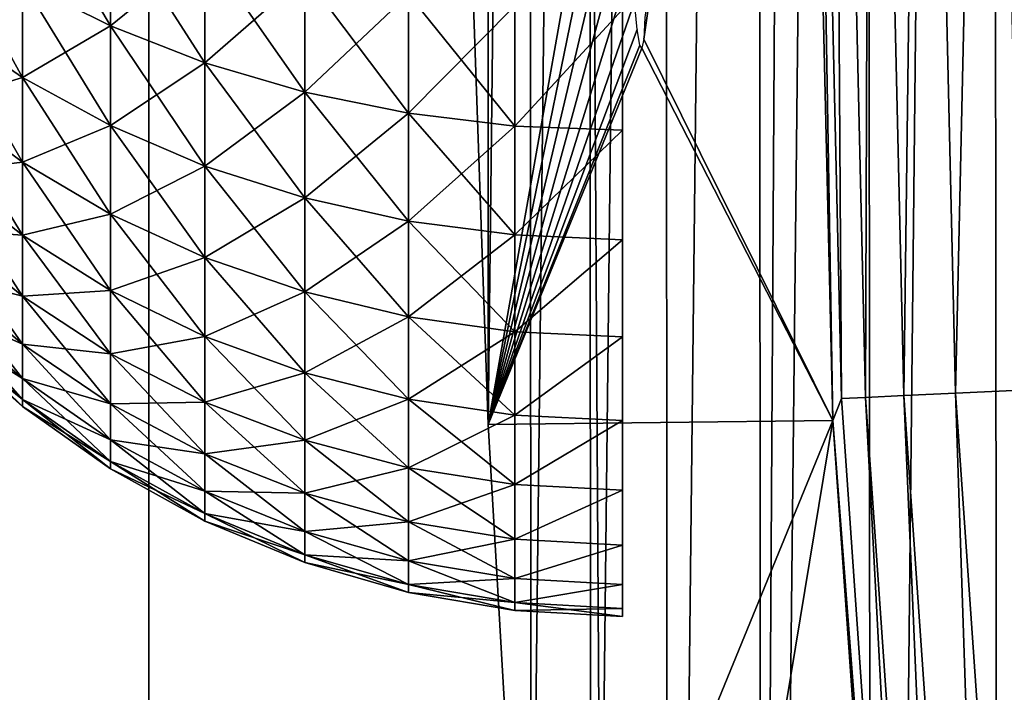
# Model space of a CAD drawing. Header units: millimetres. Extents: x -250 to 250, y -250 to 250.
# Tile 18 of 120: x -73.28 to -71.03, y -3.97 to -2.43. Entities that reach past the tile are written whole.
import ezdxf

# ---------------------------------------------------------------- set-up
doc = ezdxf.new("R2010")
doc.units = ezdxf.units.MM
doc.header["$LTSCALE"] = 26.699852
for name, color, linetype in [('10', 7, 'CONTINUOUS'), ('11', 7, 'CONTINUOUS'), ('16', 7, 'CONTINUOUS'), ('20', 7, 'CONTINUOUS'), ('3', 7, 'CONTINUOUS'), ('4', 7, 'CONTINUOUS')]:
    doc.layers.add(name, color=color, linetype=linetype)

msp = doc.modelspace()

# ---------------------------------------------------------------- linework, layer by layer
at = {"layer": '10', "color": 254, "linetype": 'Continuous', "true_color": 0xcccccc}
for points in [[(-71.8538, -2.4781, 22.33), (-71.4998, 0, 45.061), (-71.8509, -2.429, 22.5913), (-71.8538, -2.4781, 22.33)], [(-71.4998, 0, 45.061), (-71.8538, -2.4781, 22.33), (-71.4212, -3.3513, 45.061), (-71.4998, 0, 45.061)], [(-72.2094, -3.3607, -0.0728), (-71.9144, -1.6949, 20.1621), (-72.2681, -1.6805, -0.0778), (-72.2094, -3.3607, -0.0728)], [(-71.9065, -1.8806, 20.3527), (-71.9144, -1.6949, 20.1621), (-72.2094, -3.3607, -0.0728), (-71.9065, -1.8806, 20.3527)], [(-71.8983, -2.0451, 20.562), (-71.9065, -1.8806, 20.3527), (-72.2094, -3.3607, -0.0728), (-71.8983, -2.0451, 20.562)], [(-71.8902, -2.1863, 20.7875), (-71.8983, -2.0451, 20.562), (-72.2094, -3.3607, -0.0728), (-71.8902, -2.1863, 20.7875)], [(-71.8824, -2.3028, 21.0268), (-71.8902, -2.1863, 20.7875), (-72.2094, -3.3607, -0.0728), (-71.8824, -2.3028, 21.0268)], [(-71.8751, -2.3932, 21.277), (-71.8824, -2.3028, 21.0268), (-72.2094, -3.3607, -0.0728), (-71.8751, -2.3932, 21.277)], [(-71.8684, -2.4565, 21.5354), (-71.8751, -2.3932, 21.277), (-72.2094, -3.3607, -0.0728), (-71.8684, -2.4565, 21.5354)], [(-71.8626, -2.4919, 21.7991), (-71.8684, -2.4565, 21.5354), (-72.2094, -3.3607, -0.0728), (-71.8626, -2.4919, 21.7991)], [(-71.8577, -2.4992, 22.0649), (-71.8626, -2.4919, 21.7991), (-72.2094, -3.3607, -0.0728), (-71.8577, -2.4992, 22.0649)], [(-71.4212, -3.3513, 45.061), (-71.8577, -2.4992, 22.0649), (-72.2094, -3.3607, -0.0728), (-71.4212, -3.3513, 45.061)], [(-71.8538, -2.4781, 22.33), (-71.8577, -2.4992, 22.0649), (-71.4212, -3.3513, 45.061), (-71.8538, -2.4781, 22.33)], [(-72.1116, -5.0393, -0.0645), (-71.4212, -3.3513, 45.061), (-72.2094, -3.3607, -0.0728), (-72.1116, -5.0393, -0.0645)], [(-71.9746, -6.7154, -0.0529), (-71.4212, -3.3513, 45.061), (-72.1116, -5.0393, -0.0645), (-71.9746, -6.7154, -0.0529)], [(-71.1856, -6.6953, 45.061), (-71.4212, -3.3513, 45.061), (-71.9746, -6.7154, -0.0529), (-71.1856, -6.6953, 45.061)]]:
    msp.add_3dface(points, dxfattribs=at)
at = {"layer": '11', "color": 254, "linetype": 'Continuous', "true_color": 0xcccccc}
for points in [[(-71.0649, 13.2299, 0.024), (-70.7399, 14.8679, 0.0512), (-71.0377, -13.3747, 0.0262), (-71.0649, 13.2299, 0.024)], [(-70.7399, 14.8679, 0.0512), (-70.7068, -15.024, 0.0539), (-71.0377, -13.3747, 0.0262), (-70.7399, 14.8679, 0.0512)], [(-71.3494, 11.6004, 0), (-71.0649, 13.2299, 0.024), (-71.3301, -11.7185, 0.0017), (-71.3494, 11.6004, 0)], [(-71.0649, 13.2299, 0.024), (-71.0377, -13.3747, 0.0262), (-71.3301, -11.7185, 0.0017), (-71.0649, 13.2299, 0.024)], [(-71.5959, 9.9693, -0.0208), (-71.3494, 11.6004, 0), (-71.5838, -10.0559, -0.0197), (-71.5959, 9.9693, -0.0208)], [(-71.3494, 11.6004, 0), (-71.3301, -11.7185, 0.0017), (-71.5838, -10.0559, -0.0197), (-71.3494, 11.6004, 0)], [(-71.807, 8.3167, -0.0386), (-71.5959, 9.9693, -0.0208), (-71.7987, -8.3879, -0.0379), (-71.807, 8.3167, -0.0386)], [(-71.5959, 9.9693, -0.0208), (-71.5838, -10.0559, -0.0197), (-71.7987, -8.3879, -0.0379), (-71.5959, 9.9693, -0.0208)], [(-71.9796, 6.6617, -0.0533), (-71.807, 8.3167, -0.0386), (-71.9746, -6.7154, -0.0529), (-71.9796, 6.6617, -0.0533)], [(-71.807, 8.3167, -0.0386), (-71.7987, -8.3879, -0.0379), (-71.9746, -6.7154, -0.0529), (-71.807, 8.3167, -0.0386)], [(-72.1141, 5.0027, -0.0647), (-71.9796, 6.6617, -0.0533), (-72.1116, -5.0393, -0.0645), (-72.1141, 5.0027, -0.0647)], [(-71.9796, 6.6617, -0.0533), (-71.9746, -6.7154, -0.0529), (-72.1116, -5.0393, -0.0645), (-71.9796, 6.6617, -0.0533)], [(-72.2105, 3.3383, -0.0729), (-72.1141, 5.0027, -0.0647), (-72.2094, -3.3607, -0.0728), (-72.2105, 3.3383, -0.0729)], [(-72.1141, 5.0027, -0.0647), (-72.1116, -5.0393, -0.0645), (-72.2094, -3.3607, -0.0728), (-72.1141, 5.0027, -0.0647)], [(-72.2105, 3.3383, -0.0729), (-72.2094, -3.3607, -0.0728), (-72.2681, -1.6805, -0.0778), (-72.2105, 3.3383, -0.0729)]]:
    msp.add_3dface(points, dxfattribs=at)
at = {"layer": '16', "color": 254, "linetype": 'Continuous', "true_color": 0xcccccc}
for points in [[(-71.4998, 0, 45.061), (-71.4212, -3.3513, 45.061), (-71.4776, 0, 45.3979), (-71.4998, 0, 45.061)], [(-71.4776, 0, 45.3979), (-71.4212, -3.3513, 45.061), (-71.4013, -3.3011, 45.3979), (-71.4776, 0, 45.3979)], [(-71.4226, 0, 45.7334), (-71.4776, 0, 45.3979), (-71.4013, -3.3011, 45.3979), (-71.4226, 0, 45.7334)], [(-71.3353, 0, 46.062), (-71.4226, 0, 45.7334), (-71.3464, -3.2985, 45.7334), (-71.3353, 0, 46.062)], [(-71.4226, 0, 45.7334), (-71.4013, -3.3011, 45.3979), (-71.3464, -3.2985, 45.7334), (-71.4226, 0, 45.7334)], [(-71.2591, -3.2945, 46.062), (-71.3353, 0, 46.062), (-71.3464, -3.2985, 45.7334), (-71.2591, -3.2945, 46.062)], [(-71.2165, 0, 46.3806), (-71.3353, 0, 46.062), (-71.2591, -3.2945, 46.062), (-71.2165, 0, 46.3806)], [(-71.1405, -3.289, 46.3806), (-71.2165, 0, 46.3806), (-71.2591, -3.2945, 46.062), (-71.1405, -3.289, 46.3806)], [(-71.0673, 0, 46.6861), (-71.2165, 0, 46.3806), (-71.1405, -3.289, 46.3806), (-71.0673, 0, 46.6861)], [(-70.9915, -3.2821, 46.6861), (-71.0673, 0, 46.6861), (-71.1405, -3.289, 46.3806), (-70.9915, -3.2821, 46.6861)], [(-70.8893, 0, 46.9757), (-71.0673, 0, 46.6861), (-70.9915, -3.2821, 46.6861), (-70.8893, 0, 46.9757)], [(-70.9127, -6.571, 46.3806), (-70.9915, -3.2821, 46.6861), (-71.1405, -3.289, 46.3806), (-70.9127, -6.571, 46.3806)], [(-71.4013, -3.3011, 45.3979), (-71.4212, -3.3513, 45.061), (-71.1727, -6.5951, 45.3979), (-71.4013, -3.3011, 45.3979)], [(-71.4013, -3.3011, 45.3979), (-71.1727, -6.5951, 45.3979), (-71.3464, -3.2985, 45.7334), (-71.4013, -3.3011, 45.3979)], [(-71.1179, -6.59, 45.7334), (-71.2591, -3.2945, 46.062), (-71.3464, -3.2985, 45.7334), (-71.1179, -6.59, 45.7334)], [(-71.1727, -6.5951, 45.3979), (-71.1179, -6.59, 45.7334), (-71.3464, -3.2985, 45.7334), (-71.1727, -6.5951, 45.3979)], [(-71.031, -6.582, 46.062), (-71.1405, -3.289, 46.3806), (-71.2591, -3.2945, 46.062), (-71.031, -6.582, 46.062)], [(-71.031, -6.582, 46.062), (-71.2591, -3.2945, 46.062), (-71.1179, -6.59, 45.7334), (-71.031, -6.582, 46.062)], [(-70.9127, -6.571, 46.3806), (-71.1405, -3.289, 46.3806), (-71.031, -6.582, 46.062), (-70.9127, -6.571, 46.3806)], [(-71.4212, -3.3513, 45.061), (-71.1856, -6.6953, 45.061), (-71.1727, -6.5951, 45.3979), (-71.4212, -3.3513, 45.061)]]:
    msp.add_3dface(points, dxfattribs=at)
at = {"layer": '20', "color": 254, "linetype": 'Continuous', "true_color": 0xcccccc}
for points in [[(-73.0734, -2.1964, 19.3235), (-73.0734, -2.4482, 19.5517), (-73.2747, -2.1057, 19.4341), (-73.0734, -2.1964, 19.3235)], [(-73.2747, -2.1057, 19.4341), (-73.0734, -2.4482, 19.5517), (-73.2747, -2.3471, 19.6528), (-73.2747, -2.1057, 19.4341)], [(-73.0734, -2.4482, 24.4481), (-73.0734, -2.1964, 24.6763), (-73.2747, -2.3471, 24.347), (-73.0734, -2.4482, 24.4481)], [(-72.8573, -2.2723, 19.2311), (-72.8573, -2.5327, 19.4672), (-73.0734, -2.1964, 19.3235), (-72.8573, -2.2723, 19.2311)], [(-73.0734, -2.1964, 19.3235), (-72.8573, -2.5327, 19.4672), (-73.0734, -2.4482, 19.5517), (-73.0734, -2.1964, 19.3235)], [(-73.0734, -2.4482, 24.4481), (-72.8573, -2.2723, 24.7687), (-73.0734, -2.1964, 24.6763), (-73.0734, -2.4482, 24.4481)], [(-73.2747, -2.3471, 19.6528), (-73.2747, -2.5658, 19.8942), (-73.4588, -2.2306, 19.7693), (-73.2747, -2.3471, 19.6528)], [(-73.4588, -2.2306, 19.7693), (-73.2747, -2.5658, 19.8942), (-73.4588, -2.4385, 19.9986), (-73.4588, -2.2306, 19.7693)], [(-73.4588, -2.4385, 24.0011), (-73.2747, -2.3471, 24.347), (-73.4588, -2.2306, 24.2305), (-73.4588, -2.4385, 24.0011)], [(-72.8573, -2.5327, 24.5326), (-72.8573, -2.2723, 24.7687), (-73.0734, -2.4482, 24.4481), (-72.8573, -2.5327, 24.5326)], [(-72.6292, -2.3323, 19.158), (-72.6292, -2.5996, 19.4003), (-72.8573, -2.2723, 19.2311), (-72.6292, -2.3323, 19.158)], [(-72.8573, -2.2723, 19.2311), (-72.6292, -2.5996, 19.4003), (-72.8573, -2.5327, 19.4672), (-72.8573, -2.2723, 19.2311)], [(-72.8573, -2.5327, 24.5326), (-72.6292, -2.3323, 24.8418), (-72.8573, -2.2723, 24.7687), (-72.8573, -2.5327, 24.5326)], [(-72.6292, -2.5996, 24.5995), (-72.6292, -2.3323, 24.8418), (-72.8573, -2.5327, 24.5326), (-72.6292, -2.5996, 24.5995)], [(-72.3919, -2.3757, 19.1051), (-72.3919, -2.648, 19.3519), (-72.6292, -2.3323, 19.158), (-72.3919, -2.3757, 19.1051)], [(-72.6292, -2.3323, 19.158), (-72.3919, -2.648, 19.3519), (-72.6292, -2.5996, 19.4003), (-72.6292, -2.3323, 19.158)], [(-72.6292, -2.5996, 24.5995), (-72.3919, -2.3757, 24.8947), (-72.6292, -2.3323, 24.8418), (-72.6292, -2.5996, 24.5995)], [(-73.2747, -2.5658, 24.1056), (-73.2747, -2.3471, 24.347), (-73.4588, -2.4385, 24.0011), (-73.2747, -2.5658, 24.1056)], [(-73.0734, -2.4482, 19.5517), (-73.0734, -2.6764, 19.8035), (-73.2747, -2.3471, 19.6528), (-73.0734, -2.4482, 19.5517)], [(-73.2747, -2.3471, 19.6528), (-73.0734, -2.6764, 19.8035), (-73.2747, -2.5658, 19.8942), (-73.2747, -2.3471, 19.6528)], [(-73.2747, -2.5658, 24.1056), (-73.0734, -2.4482, 24.4481), (-73.2747, -2.3471, 24.347), (-73.2747, -2.5658, 24.1056)], [(-72.3919, -2.648, 24.6479), (-72.3919, -2.3757, 24.8947), (-72.6292, -2.5996, 24.5995), (-72.3919, -2.648, 24.6479)], [(-72.1484, -2.4019, 19.0731), (-72.1484, -2.6772, 19.3227), (-72.3919, -2.3757, 19.1051), (-72.1484, -2.4019, 19.0731)], [(-72.3919, -2.3757, 19.1051), (-72.1484, -2.6772, 19.3227), (-72.3919, -2.648, 19.3519), (-72.3919, -2.3757, 19.1051)], [(-72.3919, -2.648, 24.6479), (-72.1484, -2.4019, 24.9266), (-72.3919, -2.3757, 24.8947), (-72.3919, -2.648, 24.6479)], [(-72.1484, -2.6772, 24.6771), (-72.1484, -2.4019, 24.9266), (-72.3919, -2.648, 24.6479), (-72.1484, -2.6772, 24.6771)], [(-72.1484, -2.6772, 24.6771), (-71.9021, -2.4107, 24.9373), (-72.1484, -2.4019, 24.9266), (-72.1484, -2.6772, 24.6771)], [(-72.1484, -2.4019, 19.0731), (-71.9021, -2.4107, 19.0625), (-72.1484, -2.6772, 19.3227), (-72.1484, -2.4019, 19.0731)], [(-71.9021, -2.687, 24.6869), (-71.9021, -2.4107, 24.9373), (-72.1484, -2.6772, 24.6771), (-71.9021, -2.687, 24.6869)], [(-71.9021, -2.4107, 19.0625), (-71.9021, -2.687, 19.3129), (-72.1484, -2.6772, 19.3227), (-71.9021, -2.4107, 19.0625)], [(-73.2747, -2.5658, 19.8942), (-73.2747, -2.7599, 20.1558), (-73.4588, -2.4385, 19.9986), (-73.2747, -2.5658, 19.8942)], [(-73.4588, -2.4385, 19.9986), (-73.2747, -2.7599, 20.1558), (-73.4588, -2.6229, 20.2473), (-73.4588, -2.4385, 19.9986)], [(-73.4588, -2.6229, 23.7525), (-73.2747, -2.5658, 24.1056), (-73.4588, -2.4385, 24.0011), (-73.4588, -2.6229, 23.7525)], [(-73.0734, -2.6764, 24.1963), (-73.0734, -2.4482, 24.4481), (-73.2747, -2.5658, 24.1056), (-73.0734, -2.6764, 24.1963)], [(-72.8573, -2.5327, 19.4672), (-72.8573, -2.7688, 19.7276), (-73.0734, -2.4482, 19.5517), (-72.8573, -2.5327, 19.4672)], [(-73.0734, -2.4482, 19.5517), (-72.8573, -2.7688, 19.7276), (-73.0734, -2.6764, 19.8035), (-73.0734, -2.4482, 19.5517)], [(-73.0734, -2.6764, 24.1963), (-72.8573, -2.5327, 24.5326), (-73.0734, -2.4482, 24.4481), (-73.0734, -2.6764, 24.1963)], [(-72.8573, -2.7688, 24.2722), (-72.8573, -2.5327, 24.5326), (-73.0734, -2.6764, 24.1963), (-72.8573, -2.7688, 24.2722)], [(-72.6292, -2.5996, 19.4003), (-72.6292, -2.8419, 19.6676), (-72.8573, -2.5327, 19.4672), (-72.6292, -2.5996, 19.4003)], [(-72.8573, -2.5327, 19.4672), (-72.6292, -2.8419, 19.6676), (-72.8573, -2.7688, 19.7276), (-72.8573, -2.5327, 19.4672)], [(-72.8573, -2.7688, 24.2722), (-72.6292, -2.5996, 24.5995), (-72.8573, -2.5327, 24.5326), (-72.8573, -2.7688, 24.2722)], [(-73.2747, -2.7599, 23.844), (-73.2747, -2.5658, 24.1056), (-73.4588, -2.6229, 23.7525), (-73.2747, -2.7599, 23.844)], [(-73.0734, -2.6764, 19.8035), (-73.0734, -2.8788, 20.0764), (-73.2747, -2.5658, 19.8942), (-73.0734, -2.6764, 19.8035)], [(-73.2747, -2.5658, 19.8942), (-73.0734, -2.8788, 20.0764), (-73.2747, -2.7599, 20.1558), (-73.2747, -2.5658, 19.8942)], [(-73.2747, -2.7599, 23.844), (-73.0734, -2.6764, 24.1963), (-73.2747, -2.5658, 24.1056), (-73.2747, -2.7599, 23.844)], [(-72.6292, -2.8419, 24.3322), (-72.6292, -2.5996, 24.5995), (-72.8573, -2.7688, 24.2722), (-72.6292, -2.8419, 24.3322)], [(-72.3919, -2.648, 19.3519), (-72.3919, -2.8948, 19.6242), (-72.6292, -2.5996, 19.4003), (-72.3919, -2.648, 19.3519)], [(-72.6292, -2.5996, 19.4003), (-72.3919, -2.8948, 19.6242), (-72.6292, -2.8419, 19.6676), (-72.6292, -2.5996, 19.4003)], [(-72.6292, -2.8419, 24.3322), (-72.3919, -2.648, 24.6479), (-72.6292, -2.5996, 24.5995), (-72.6292, -2.8419, 24.3322)], [(-73.2747, -2.7599, 20.1558), (-73.2747, -2.9273, 20.4352), (-73.4588, -2.6229, 20.2473), (-73.2747, -2.7599, 20.1558)], [(-73.4588, -2.6229, 20.2473), (-73.2747, -2.9273, 20.4352), (-73.4588, -2.7821, 20.5128), (-73.4588, -2.6229, 20.2473)], [(-73.4588, -2.7821, 23.487), (-73.2747, -2.7599, 23.844), (-73.4588, -2.6229, 23.7525), (-73.4588, -2.7821, 23.487)], [(-72.3919, -2.8948, 24.3756), (-72.3919, -2.648, 24.6479), (-72.6292, -2.8419, 24.3322), (-72.3919, -2.8948, 24.3756)], [(-72.1484, -2.6772, 19.3227), (-72.1484, -2.9267, 19.598), (-72.3919, -2.648, 19.3519), (-72.1484, -2.6772, 19.3227)], [(-72.3919, -2.648, 19.3519), (-72.1484, -2.9267, 19.598), (-72.3919, -2.8948, 19.6242), (-72.3919, -2.648, 19.3519)], [(-72.3919, -2.8948, 24.3756), (-72.1484, -2.6772, 24.6771), (-72.3919, -2.648, 24.6479), (-72.3919, -2.8948, 24.3756)], [(-73.0734, -2.8788, 23.9234), (-73.0734, -2.6764, 24.1963), (-73.2747, -2.7599, 23.844), (-73.0734, -2.8788, 23.9234)], [(-72.8573, -2.7688, 19.7276), (-72.8573, -2.9782, 20.0099), (-73.0734, -2.6764, 19.8035), (-72.8573, -2.7688, 19.7276)], [(-73.0734, -2.6764, 19.8035), (-72.8573, -2.9782, 20.0099), (-73.0734, -2.8788, 20.0764), (-73.0734, -2.6764, 19.8035)], [(-73.0734, -2.8788, 23.9234), (-72.8573, -2.7688, 24.2722), (-73.0734, -2.6764, 24.1963), (-73.0734, -2.8788, 23.9234)], [(-72.1484, -2.9267, 24.4018), (-72.1484, -2.6772, 24.6771), (-72.3919, -2.8948, 24.3756), (-72.1484, -2.9267, 24.4018)], [(-72.1484, -2.9267, 24.4018), (-71.9021, -2.687, 24.6869), (-72.1484, -2.6772, 24.6771), (-72.1484, -2.9267, 24.4018)], [(-72.1484, -2.6772, 19.3227), (-71.9021, -2.687, 19.3129), (-72.1484, -2.9267, 19.598), (-72.1484, -2.6772, 19.3227)], [(-71.9021, -2.9375, 24.4106), (-71.9021, -2.687, 24.6869), (-72.1484, -2.9267, 24.4018), (-71.9021, -2.9375, 24.4106)], [(-71.9021, -2.687, 19.3129), (-71.9021, -2.9375, 19.5892), (-72.1484, -2.9267, 19.598), (-71.9021, -2.687, 19.3129)], [(-73.2747, -2.9273, 23.5646), (-73.2747, -2.7599, 23.844), (-73.4588, -2.7821, 23.487), (-73.2747, -2.9273, 23.5646)], [(-73.0734, -2.8788, 20.0764), (-73.0734, -3.0534, 20.3678), (-73.2747, -2.7599, 20.1558), (-73.0734, -2.8788, 20.0764)], [(-73.2747, -2.7599, 20.1558), (-73.0734, -3.0534, 20.3678), (-73.2747, -2.9273, 20.4352), (-73.2747, -2.7599, 20.1558)], [(-73.2747, -2.9273, 23.5646), (-73.0734, -2.8788, 23.9234), (-73.2747, -2.7599, 23.844), (-73.2747, -2.9273, 23.5646)], [(-72.8573, -2.9782, 23.9898), (-72.8573, -2.7688, 24.2722), (-73.0734, -2.8788, 23.9234), (-72.8573, -2.9782, 23.9898)], [(-72.6292, -2.8419, 19.6676), (-72.6292, -3.0568, 19.9574), (-72.8573, -2.7688, 19.7276), (-72.6292, -2.8419, 19.6676)], [(-72.8573, -2.7688, 19.7276), (-72.6292, -3.0568, 19.9574), (-72.8573, -2.9782, 20.0099), (-72.8573, -2.7688, 19.7276)], [(-72.8573, -2.9782, 23.9898), (-72.6292, -2.8419, 24.3322), (-72.8573, -2.7688, 24.2722), (-72.8573, -2.9782, 23.9898)], [(-73.2747, -2.9273, 20.4352), (-73.2747, -3.0666, 20.7297), (-73.4588, -2.7821, 20.5128), (-73.2747, -2.9273, 20.4352)], [(-73.4588, -2.7821, 20.5128), (-73.2747, -3.0666, 20.7297), (-73.4588, -2.9145, 20.7927), (-73.4588, -2.7821, 20.5128)], [(-73.4588, -2.9145, 23.2071), (-73.2747, -2.9273, 23.5646), (-73.4588, -2.7821, 23.487), (-73.4588, -2.9145, 23.2071)], [(-72.6292, -3.0568, 24.0424), (-72.6292, -2.8419, 24.3322), (-72.8573, -2.9782, 23.9898), (-72.6292, -3.0568, 24.0424)], [(-72.3919, -2.8948, 19.6242), (-72.3919, -3.1137, 19.9194), (-72.6292, -2.8419, 19.6676), (-72.3919, -2.8948, 19.6242)], [(-72.6292, -2.8419, 19.6676), (-72.3919, -3.1137, 19.9194), (-72.6292, -3.0568, 19.9574), (-72.6292, -2.8419, 19.6676)], [(-72.6292, -3.0568, 24.0424), (-72.3919, -2.8948, 24.3756), (-72.6292, -2.8419, 24.3322), (-72.6292, -3.0568, 24.0424)], [(-73.0734, -3.0534, 23.632), (-73.0734, -2.8788, 23.9234), (-73.2747, -2.9273, 23.5646), (-73.0734, -3.0534, 23.632)], [(-72.8573, -2.9782, 20.0099), (-72.8573, -3.1589, 20.3114), (-73.0734, -2.8788, 20.0764), (-72.8573, -2.9782, 20.0099)], [(-73.0734, -2.8788, 20.0764), (-72.8573, -3.1589, 20.3114), (-73.0734, -3.0534, 20.3678), (-73.0734, -2.8788, 20.0764)], [(-73.0734, -3.0534, 23.632), (-72.8573, -2.9782, 23.9898), (-73.0734, -2.8788, 23.9234), (-73.0734, -3.0534, 23.632)], [(-72.3919, -3.1137, 24.0804), (-72.3919, -2.8948, 24.3756), (-72.6292, -3.0568, 24.0424), (-72.3919, -3.1137, 24.0804)], [(-72.1484, -2.9267, 19.598), (-72.1484, -3.1481, 19.8964), (-72.3919, -2.8948, 19.6242), (-72.1484, -2.9267, 19.598)], [(-72.3919, -2.8948, 19.6242), (-72.1484, -3.1481, 19.8964), (-72.3919, -3.1137, 19.9194), (-72.3919, -2.8948, 19.6242)], [(-72.3919, -3.1137, 24.0804), (-72.1484, -2.9267, 24.4018), (-72.3919, -2.8948, 24.3756), (-72.3919, -3.1137, 24.0804)], [(-73.2747, -3.0666, 20.7297), (-73.2747, -3.1763, 21.0364), (-73.4588, -2.9145, 20.7927), (-73.2747, -3.0666, 20.7297)], [(-73.4588, -2.9145, 20.7927), (-73.2747, -3.1763, 21.0364), (-73.4588, -3.0188, 21.0842), (-73.4588, -2.9145, 20.7927)], [(-73.2747, -3.0666, 23.2701), (-73.2747, -2.9273, 23.5646), (-73.4588, -2.9145, 23.2071), (-73.2747, -3.0666, 23.2701)], [(-73.4588, -3.0188, 22.9156), (-73.2747, -3.0666, 23.2701), (-73.4588, -2.9145, 23.2071), (-73.4588, -3.0188, 22.9156)], [(-73.0734, -3.0534, 20.3678), (-73.0734, -3.1987, 20.6749), (-73.2747, -2.9273, 20.4352), (-73.0734, -3.0534, 20.3678)], [(-73.2747, -2.9273, 20.4352), (-73.0734, -3.1987, 20.6749), (-73.2747, -3.0666, 20.7297), (-73.2747, -2.9273, 20.4352)], [(-73.2747, -3.0666, 23.2701), (-73.0734, -3.0534, 23.632), (-73.2747, -2.9273, 23.5646), (-73.2747, -3.0666, 23.2701)], [(-72.1484, -3.1481, 24.1034), (-72.1484, -2.9267, 24.4018), (-72.3919, -3.1137, 24.0804), (-72.1484, -3.1481, 24.1034)], [(-72.1484, -3.1481, 24.1034), (-71.9021, -2.9375, 24.4106), (-72.1484, -2.9267, 24.4018), (-72.1484, -3.1481, 24.1034)], [(-72.1484, -2.9267, 19.598), (-71.9021, -2.9375, 19.5892), (-72.1484, -3.1481, 19.8964), (-72.1484, -2.9267, 19.598)], [(-71.9021, -3.1596, 24.111), (-71.9021, -2.9375, 24.4106), (-72.1484, -3.1481, 24.1034), (-71.9021, -3.1596, 24.111)], [(-71.9021, -2.9375, 19.5892), (-71.9021, -3.1596, 19.8888), (-72.1484, -3.1481, 19.8964), (-71.9021, -2.9375, 19.5892)], [(-72.8573, -3.1589, 23.6883), (-72.8573, -2.9782, 23.9898), (-73.0734, -3.0534, 23.632), (-72.8573, -3.1589, 23.6883)], [(-72.6292, -3.0568, 19.9574), (-72.6292, -3.2423, 20.2669), (-72.8573, -2.9782, 20.0099), (-72.6292, -3.0568, 19.9574)], [(-72.8573, -2.9782, 20.0099), (-72.6292, -3.2423, 20.2669), (-72.8573, -3.1589, 20.3114), (-72.8573, -2.9782, 20.0099)], [(-72.8573, -3.1589, 23.6883), (-72.6292, -3.0568, 24.0424), (-72.8573, -2.9782, 23.9898), (-72.8573, -3.1589, 23.6883)], [(-73.2747, -3.1763, 21.0364), (-73.2747, -3.2555, 21.3523), (-73.4588, -3.0188, 21.0842), (-73.2747, -3.1763, 21.0364)], [(-73.4588, -3.0188, 21.0842), (-73.2747, -3.2555, 21.3523), (-73.4588, -3.094, 21.3845), (-73.4588, -3.0188, 21.0842)], [(-73.2747, -3.1763, 22.9634), (-73.2747, -3.0666, 23.2701), (-73.4588, -3.0188, 22.9156), (-73.2747, -3.1763, 22.9634)], [(-73.4588, -3.094, 22.6153), (-73.2747, -3.1763, 22.9634), (-73.4588, -3.0188, 22.9156), (-73.4588, -3.094, 22.6153)], [(-73.0734, -3.1987, 23.3248), (-73.0734, -3.0534, 23.632), (-73.2747, -3.0666, 23.2701), (-73.0734, -3.1987, 23.3248)], [(-72.8573, -3.1589, 20.3114), (-72.8573, -3.3092, 20.6292), (-73.0734, -3.0534, 20.3678), (-72.8573, -3.1589, 20.3114)], [(-73.0734, -3.0534, 20.3678), (-72.8573, -3.3092, 20.6292), (-73.0734, -3.1987, 20.6749), (-73.0734, -3.0534, 20.3678)], [(-73.0734, -3.1987, 23.3248), (-72.8573, -3.1589, 23.6883), (-73.0734, -3.0534, 23.632), (-73.0734, -3.1987, 23.3248)], [(-72.6292, -3.2423, 23.7329), (-72.6292, -3.0568, 24.0424), (-72.8573, -3.1589, 23.6883), (-72.6292, -3.2423, 23.7329)], [(-72.3919, -3.1137, 19.9194), (-72.3919, -3.3026, 20.2346), (-72.6292, -3.0568, 19.9574), (-72.3919, -3.1137, 19.9194)], [(-72.6292, -3.0568, 19.9574), (-72.3919, -3.3026, 20.2346), (-72.6292, -3.2423, 20.2669), (-72.6292, -3.0568, 19.9574)], [(-72.6292, -3.2423, 23.7329), (-72.3919, -3.1137, 24.0804), (-72.6292, -3.0568, 24.0424), (-72.6292, -3.2423, 23.7329)], [(-73.0734, -3.1987, 20.6749), (-73.0734, -3.3132, 20.9948), (-73.2747, -3.0666, 20.7297), (-73.0734, -3.1987, 20.6749)], [(-73.2747, -3.0666, 20.7297), (-73.0734, -3.3132, 20.9948), (-73.2747, -3.1763, 21.0364), (-73.2747, -3.0666, 20.7297)], [(-73.2747, -3.1763, 22.9634), (-73.0734, -3.1987, 23.3248), (-73.2747, -3.0666, 23.2701), (-73.2747, -3.1763, 22.9634)], [(-73.2747, -3.2555, 21.3523), (-73.2747, -3.3033, 21.6745), (-73.4588, -3.094, 21.3845), (-73.2747, -3.2555, 21.3523)], [(-73.4588, -3.094, 21.3845), (-73.2747, -3.3033, 21.6745), (-73.4588, -3.1394, 21.6907), (-73.4588, -3.094, 21.3845)], [(-73.2747, -3.2555, 22.6474), (-73.2747, -3.1763, 22.9634), (-73.4588, -3.094, 22.6153), (-73.2747, -3.2555, 22.6474)], [(-73.4588, -3.1394, 22.3091), (-73.2747, -3.2555, 22.6474), (-73.4588, -3.094, 22.6153), (-73.4588, -3.1394, 22.3091)], [(-72.3919, -3.3026, 23.7652), (-72.3919, -3.1137, 24.0804), (-72.6292, -3.2423, 23.7329), (-72.3919, -3.3026, 23.7652)], [(-72.1484, -3.1481, 19.8964), (-72.1484, -3.3391, 20.2151), (-72.3919, -3.1137, 19.9194), (-72.1484, -3.1481, 19.8964)], [(-72.3919, -3.1137, 19.9194), (-72.1484, -3.3391, 20.2151), (-72.3919, -3.3026, 20.2346), (-72.3919, -3.1137, 19.9194)], [(-72.3919, -3.3026, 23.7652), (-72.1484, -3.1481, 24.1034), (-72.3919, -3.1137, 24.0804), (-72.3919, -3.3026, 23.7652)], [(-73.2747, -3.3033, 21.6745), (-73.2747, -3.3193, 21.9999), (-73.4588, -3.1394, 21.6907), (-73.2747, -3.3033, 21.6745)], [(-73.4588, -3.1394, 21.6907), (-73.2747, -3.3193, 21.9999), (-73.4588, -3.1546, 21.9999), (-73.4588, -3.1394, 21.6907)], [(-73.2747, -3.3033, 22.3252), (-73.2747, -3.2555, 22.6474), (-73.4588, -3.1394, 22.3091), (-73.2747, -3.3033, 22.3252)], [(-73.4588, -3.1546, 21.9999), (-73.2747, -3.3033, 22.3252), (-73.4588, -3.1394, 22.3091), (-73.4588, -3.1546, 21.9999)], [(-72.1484, -3.3391, 23.7847), (-72.1484, -3.1481, 24.1034), (-72.3919, -3.3026, 23.7652), (-72.1484, -3.3391, 23.7847)], [(-72.1484, -3.3391, 23.7847), (-71.9021, -3.1596, 24.111), (-72.1484, -3.1481, 24.1034), (-72.1484, -3.3391, 23.7847)], [(-72.1484, -3.1481, 19.8964), (-71.9021, -3.1596, 19.8888), (-72.1484, -3.3391, 20.2151), (-72.1484, -3.1481, 19.8964)], [(-73.2747, -3.3193, 21.9999), (-73.2747, -3.3033, 22.3252), (-73.4588, -3.1546, 21.9999), (-73.2747, -3.3193, 21.9999)], [(-72.8573, -3.3092, 23.3706), (-72.8573, -3.1589, 23.6883), (-73.0734, -3.1987, 23.3248), (-72.8573, -3.3092, 23.3706)], [(-72.6292, -3.2423, 20.2669), (-72.6292, -3.3965, 20.593), (-72.8573, -3.1589, 20.3114), (-72.6292, -3.2423, 20.2669)], [(-72.8573, -3.1589, 20.3114), (-72.6292, -3.3965, 20.593), (-72.8573, -3.3092, 20.6292), (-72.8573, -3.1589, 20.3114)], [(-72.8573, -3.3092, 23.3706), (-72.6292, -3.2423, 23.7329), (-72.8573, -3.1589, 23.6883), (-72.8573, -3.3092, 23.3706)], [(-71.9021, -3.3513, 23.7912), (-71.9021, -3.1596, 24.111), (-72.1484, -3.3391, 23.7847), (-71.9021, -3.3513, 23.7912)], [(-71.9021, -3.1596, 19.8888), (-71.9021, -3.3513, 20.2086), (-72.1484, -3.3391, 20.2151), (-71.9021, -3.1596, 19.8888)], [(-73.0734, -3.3132, 20.9948), (-73.0734, -3.3957, 21.3244), (-73.2747, -3.1763, 21.0364), (-73.0734, -3.3132, 20.9948)], [(-73.2747, -3.1763, 21.0364), (-73.0734, -3.3957, 21.3244), (-73.2747, -3.2555, 21.3523), (-73.2747, -3.1763, 21.0364)], [(-73.0734, -3.3132, 23.0049), (-73.0734, -3.1987, 23.3248), (-73.2747, -3.1763, 22.9634), (-73.0734, -3.3132, 23.0049)], [(-73.2747, -3.2555, 22.6474), (-73.0734, -3.3132, 23.0049), (-73.2747, -3.1763, 22.9634), (-73.2747, -3.2555, 22.6474)], [(-72.8573, -3.3092, 20.6292), (-72.8573, -3.4276, 20.9601), (-73.0734, -3.1987, 20.6749), (-72.8573, -3.3092, 20.6292)], [(-73.0734, -3.1987, 20.6749), (-72.8573, -3.4276, 20.9601), (-73.0734, -3.3132, 20.9948), (-73.0734, -3.1987, 20.6749)], [(-73.0734, -3.3132, 23.0049), (-72.8573, -3.3092, 23.3706), (-73.0734, -3.1987, 23.3248), (-73.0734, -3.3132, 23.0049)], [(-72.6292, -3.3965, 23.4068), (-72.6292, -3.2423, 23.7329), (-72.8573, -3.3092, 23.3706), (-72.6292, -3.3965, 23.4068)], [(-72.3919, -3.3026, 20.2346), (-72.3919, -3.4597, 20.5668), (-72.6292, -3.2423, 20.2669), (-72.3919, -3.3026, 20.2346)], [(-72.6292, -3.2423, 20.2669), (-72.3919, -3.4597, 20.5668), (-72.6292, -3.3965, 20.593), (-72.6292, -3.2423, 20.2669)], [(-72.6292, -3.3965, 23.4068), (-72.3919, -3.3026, 23.7652), (-72.6292, -3.2423, 23.7329), (-72.6292, -3.3965, 23.4068)], [(-73.0734, -3.3957, 21.3244), (-73.0734, -3.4456, 21.6605), (-73.2747, -3.2555, 21.3523), (-73.0734, -3.3957, 21.3244)], [(-73.2747, -3.2555, 21.3523), (-73.0734, -3.4456, 21.6605), (-73.2747, -3.3033, 21.6745), (-73.2747, -3.2555, 21.3523)], [(-73.0734, -3.3957, 22.6753), (-73.0734, -3.3132, 23.0049), (-73.2747, -3.2555, 22.6474), (-73.0734, -3.3957, 22.6753)], [(-73.2747, -3.3033, 22.3252), (-73.0734, -3.3957, 22.6753), (-73.2747, -3.2555, 22.6474), (-73.2747, -3.3033, 22.3252)], [(-73.0734, -3.4456, 21.6605), (-73.0734, -3.4623, 21.9999), (-73.2747, -3.3033, 21.6745), (-73.0734, -3.4456, 21.6605)], [(-73.2747, -3.3033, 21.6745), (-73.0734, -3.4623, 21.9999), (-73.2747, -3.3193, 21.9999), (-73.2747, -3.3033, 21.6745)], [(-73.0734, -3.4456, 22.3393), (-73.0734, -3.3957, 22.6753), (-73.2747, -3.3033, 22.3252), (-73.0734, -3.4456, 22.3393)], [(-73.2747, -3.3193, 21.9999), (-73.0734, -3.4456, 22.3393), (-73.2747, -3.3033, 22.3252), (-73.2747, -3.3193, 21.9999)], [(-72.8573, -3.4276, 23.0396), (-72.8573, -3.3092, 23.3706), (-73.0734, -3.3132, 23.0049), (-72.8573, -3.4276, 23.0396)], [(-72.6292, -3.3965, 20.593), (-72.6292, -3.5181, 20.9327), (-72.8573, -3.3092, 20.6292), (-72.6292, -3.3965, 20.593)], [(-72.8573, -3.3092, 20.6292), (-72.6292, -3.5181, 20.9327), (-72.8573, -3.4276, 20.9601), (-72.8573, -3.3092, 20.6292)], [(-72.8573, -3.4276, 23.0396), (-72.6292, -3.3965, 23.4068), (-72.8573, -3.3092, 23.3706), (-72.8573, -3.4276, 23.0396)], [(-72.3919, -3.4597, 23.433), (-72.3919, -3.3026, 23.7652), (-72.6292, -3.3965, 23.4068), (-72.3919, -3.4597, 23.433)], [(-72.1484, -3.3391, 20.2151), (-72.1484, -3.498, 20.551), (-72.3919, -3.3026, 20.2346), (-72.1484, -3.3391, 20.2151)], [(-72.3919, -3.3026, 20.2346), (-72.1484, -3.498, 20.551), (-72.3919, -3.4597, 20.5668), (-72.3919, -3.3026, 20.2346)], [(-72.3919, -3.4597, 23.433), (-72.1484, -3.3391, 23.7847), (-72.3919, -3.3026, 23.7652), (-72.3919, -3.4597, 23.433)], [(-73.0734, -3.4623, 21.9999), (-73.0734, -3.4456, 22.3393), (-73.2747, -3.3193, 21.9999), (-73.0734, -3.4623, 21.9999)], [(-72.8573, -3.4276, 20.9601), (-72.8573, -3.513, 21.3011), (-73.0734, -3.3132, 20.9948), (-72.8573, -3.4276, 20.9601)], [(-73.0734, -3.3132, 20.9948), (-72.8573, -3.513, 21.3011), (-73.0734, -3.3957, 21.3244), (-73.0734, -3.3132, 20.9948)], [(-73.0734, -3.3957, 22.6753), (-72.8573, -3.4276, 23.0396), (-73.0734, -3.3132, 23.0049), (-73.0734, -3.3957, 22.6753)], [(-72.1484, -3.498, 23.4488), (-72.1484, -3.3391, 23.7847), (-72.3919, -3.4597, 23.433), (-72.1484, -3.498, 23.4488)], [(-72.1484, -3.498, 23.4488), (-71.9021, -3.3513, 23.7912), (-72.1484, -3.3391, 23.7847), (-72.1484, -3.498, 23.4488)], [(-72.1484, -3.3391, 20.2151), (-71.9021, -3.3513, 20.2086), (-72.1484, -3.498, 20.551), (-72.1484, -3.3391, 20.2151)], [(-71.9021, -3.5107, 23.4541), (-71.9021, -3.3513, 23.7912), (-72.1484, -3.498, 23.4488), (-71.9021, -3.5107, 23.4541)], [(-71.9021, -3.3513, 20.2086), (-71.9021, -3.5108, 20.5457), (-72.1484, -3.498, 20.551), (-71.9021, -3.3513, 20.2086)], [(-72.8573, -3.513, 21.3011), (-72.8573, -3.5646, 21.6488), (-73.0734, -3.3957, 21.3244), (-72.8573, -3.513, 21.3011)], [(-73.0734, -3.3957, 21.3244), (-72.8573, -3.5646, 21.6488), (-73.0734, -3.4456, 21.6605), (-73.0734, -3.3957, 21.3244)], [(-72.8573, -3.513, 22.6987), (-72.8573, -3.4276, 23.0396), (-73.0734, -3.3957, 22.6753), (-72.8573, -3.513, 22.6987)], [(-73.0734, -3.4456, 22.3393), (-72.8573, -3.513, 22.6987), (-73.0734, -3.3957, 22.6753), (-73.0734, -3.4456, 22.3393)], [(-72.6292, -3.5181, 23.0671), (-72.6292, -3.3965, 23.4068), (-72.8573, -3.4276, 23.0396), (-72.6292, -3.5181, 23.0671)], [(-72.3919, -3.4597, 20.5668), (-72.3919, -3.5835, 20.9128), (-72.6292, -3.3965, 20.593), (-72.3919, -3.4597, 20.5668)], [(-72.6292, -3.3965, 20.593), (-72.3919, -3.5835, 20.9128), (-72.6292, -3.5181, 20.9327), (-72.6292, -3.3965, 20.593)], [(-72.6292, -3.5181, 23.0671), (-72.3919, -3.4597, 23.433), (-72.6292, -3.3965, 23.4068), (-72.6292, -3.5181, 23.0671)], [(-72.8573, -3.5646, 21.6488), (-72.8573, -3.5818, 21.9999), (-73.0734, -3.4456, 21.6605), (-72.8573, -3.5646, 21.6488)], [(-73.0734, -3.4456, 21.6605), (-72.8573, -3.5818, 21.9999), (-73.0734, -3.4623, 21.9999), (-73.0734, -3.4456, 21.6605)], [(-72.8573, -3.5646, 22.351), (-72.8573, -3.513, 22.6987), (-73.0734, -3.4456, 22.3393), (-72.8573, -3.5646, 22.351)], [(-73.0734, -3.4623, 21.9999), (-72.8573, -3.5646, 22.351), (-73.0734, -3.4456, 22.3393), (-73.0734, -3.4623, 21.9999)], [(-72.6292, -3.5181, 20.9327), (-72.6292, -3.6057, 21.2827), (-72.8573, -3.4276, 20.9601), (-72.6292, -3.5181, 20.9327)], [(-72.8573, -3.4276, 20.9601), (-72.6292, -3.6057, 21.2827), (-72.8573, -3.513, 21.3011), (-72.8573, -3.4276, 20.9601)], [(-72.8573, -3.513, 22.6987), (-72.6292, -3.5181, 23.0671), (-72.8573, -3.4276, 23.0396), (-72.8573, -3.513, 22.6987)], [(-72.8573, -3.5818, 21.9999), (-72.8573, -3.5646, 22.351), (-73.0734, -3.4623, 21.9999), (-72.8573, -3.5818, 21.9999)], [(-72.3919, -3.5835, 23.0869), (-72.3919, -3.4597, 23.433), (-72.6292, -3.5181, 23.0671), (-72.3919, -3.5835, 23.0869)], [(-72.1484, -3.498, 20.551), (-72.1484, -3.6231, 20.9008), (-72.3919, -3.4597, 20.5668), (-72.1484, -3.498, 20.551)], [(-72.3919, -3.4597, 20.5668), (-72.1484, -3.6231, 20.9008), (-72.3919, -3.5835, 20.9128), (-72.3919, -3.4597, 20.5668)], [(-72.3919, -3.5835, 23.0869), (-72.1484, -3.498, 23.4488), (-72.3919, -3.4597, 23.433), (-72.3919, -3.5835, 23.0869)], [(-72.6292, -3.6057, 21.2827), (-72.6292, -3.6587, 21.6395), (-72.8573, -3.513, 21.3011), (-72.6292, -3.6057, 21.2827)], [(-72.8573, -3.513, 21.3011), (-72.6292, -3.6587, 21.6395), (-72.8573, -3.5646, 21.6488), (-72.8573, -3.513, 21.3011)], [(-72.6292, -3.6057, 22.7171), (-72.6292, -3.5181, 23.0671), (-72.8573, -3.513, 22.6987), (-72.6292, -3.6057, 22.7171)], [(-72.8573, -3.5646, 22.351), (-72.6292, -3.6057, 22.7171), (-72.8573, -3.513, 22.6987), (-72.8573, -3.5646, 22.351)], [(-72.1484, -3.6231, 23.099), (-72.1484, -3.498, 23.4488), (-72.3919, -3.5835, 23.0869), (-72.1484, -3.6231, 23.099)], [(-72.1484, -3.6231, 23.099), (-71.9021, -3.5107, 23.4541), (-72.1484, -3.498, 23.4488), (-72.1484, -3.6231, 23.099)], [(-72.1484, -3.498, 20.551), (-71.9021, -3.5108, 20.5457), (-72.1484, -3.6231, 20.9008), (-72.1484, -3.498, 20.551)], [(-71.9021, -3.6364, 23.103), (-71.9021, -3.5107, 23.4541), (-72.1484, -3.6231, 23.099), (-71.9021, -3.6364, 23.103)], [(-71.9021, -3.5108, 20.5457), (-71.9021, -3.6364, 20.8968), (-72.1484, -3.6231, 20.9008), (-71.9021, -3.5108, 20.5457)], [(-72.3919, -3.5835, 20.9128), (-72.3919, -3.6728, 21.2693), (-72.6292, -3.5181, 20.9327), (-72.3919, -3.5835, 20.9128)], [(-72.6292, -3.5181, 20.9327), (-72.3919, -3.6728, 21.2693), (-72.6292, -3.6057, 21.2827), (-72.6292, -3.5181, 20.9327)], [(-72.6292, -3.6057, 22.7171), (-72.3919, -3.5835, 23.0869), (-72.6292, -3.5181, 23.0671), (-72.6292, -3.6057, 22.7171)], [(-72.6292, -3.6587, 21.6395), (-72.6292, -3.6764, 21.9999), (-72.8573, -3.5646, 21.6488), (-72.6292, -3.6587, 21.6395)], [(-72.8573, -3.5646, 21.6488), (-72.6292, -3.6764, 21.9999), (-72.8573, -3.5818, 21.9999), (-72.8573, -3.5646, 21.6488)], [(-72.6292, -3.6587, 22.3602), (-72.6292, -3.6057, 22.7171), (-72.8573, -3.5646, 22.351), (-72.6292, -3.6587, 22.3602)], [(-72.8573, -3.5818, 21.9999), (-72.6292, -3.6587, 22.3602), (-72.8573, -3.5646, 22.351), (-72.8573, -3.5818, 21.9999)], [(-72.6292, -3.6764, 21.9999), (-72.6292, -3.6587, 22.3602), (-72.8573, -3.5818, 21.9999), (-72.6292, -3.6764, 21.9999)], [(-72.3919, -3.6728, 22.7305), (-72.3919, -3.5835, 23.0869), (-72.6292, -3.6057, 22.7171), (-72.3919, -3.6728, 22.7305)], [(-72.1484, -3.6231, 20.9008), (-72.1484, -3.7134, 21.2612), (-72.3919, -3.5835, 20.9128), (-72.1484, -3.6231, 20.9008)], [(-72.3919, -3.5835, 20.9128), (-72.1484, -3.7134, 21.2612), (-72.3919, -3.6728, 21.2693), (-72.3919, -3.5835, 20.9128)], [(-72.3919, -3.6728, 22.7305), (-72.1484, -3.6231, 23.099), (-72.3919, -3.5835, 23.0869), (-72.3919, -3.6728, 22.7305)], [(-72.3919, -3.6728, 21.2693), (-72.3919, -3.7268, 21.6328), (-72.6292, -3.6057, 21.2827), (-72.3919, -3.6728, 21.2693)], [(-72.6292, -3.6057, 21.2827), (-72.3919, -3.7268, 21.6328), (-72.6292, -3.6587, 21.6395), (-72.6292, -3.6057, 21.2827)], [(-72.6292, -3.6587, 22.3602), (-72.3919, -3.6728, 22.7305), (-72.6292, -3.6057, 22.7171), (-72.6292, -3.6587, 22.3602)], [(-72.1484, -3.7134, 22.7385), (-72.1484, -3.6231, 23.099), (-72.3919, -3.6728, 22.7305), (-72.1484, -3.7134, 22.7385)], [(-72.1484, -3.7134, 22.7385), (-71.9021, -3.6364, 23.103), (-72.1484, -3.6231, 23.099), (-72.1484, -3.7134, 22.7385)], [(-72.1484, -3.6231, 20.9008), (-71.9021, -3.6364, 20.8968), (-72.1484, -3.7134, 21.2612), (-72.1484, -3.6231, 20.9008)], [(-71.9021, -3.727, 22.7412), (-71.9021, -3.6364, 23.103), (-72.1484, -3.7134, 22.7385), (-71.9021, -3.727, 22.7412)], [(-71.9021, -3.6364, 20.8968), (-71.9021, -3.727, 21.2586), (-72.1484, -3.7134, 21.2612), (-71.9021, -3.6364, 20.8968)], [(-72.3919, -3.7268, 21.6328), (-72.3919, -3.7448, 21.9999), (-72.6292, -3.6587, 21.6395), (-72.3919, -3.7268, 21.6328)], [(-72.6292, -3.6587, 21.6395), (-72.3919, -3.7448, 21.9999), (-72.6292, -3.6764, 21.9999), (-72.6292, -3.6587, 21.6395)], [(-72.3919, -3.7268, 22.3669), (-72.3919, -3.6728, 22.7305), (-72.6292, -3.6587, 22.3602), (-72.3919, -3.7268, 22.3669)], [(-72.6292, -3.6764, 21.9999), (-72.3919, -3.7268, 22.3669), (-72.6292, -3.6587, 22.3602), (-72.6292, -3.6764, 21.9999)], [(-72.3919, -3.7448, 21.9999), (-72.3919, -3.7268, 22.3669), (-72.6292, -3.6764, 21.9999), (-72.3919, -3.7448, 21.9999)], [(-72.1484, -3.7134, 21.2612), (-72.1484, -3.7679, 21.6288), (-72.3919, -3.6728, 21.2693), (-72.1484, -3.7134, 21.2612)], [(-72.3919, -3.6728, 21.2693), (-72.1484, -3.7679, 21.6288), (-72.3919, -3.7268, 21.6328), (-72.3919, -3.6728, 21.2693)], [(-72.3919, -3.7268, 22.3669), (-72.1484, -3.7134, 22.7385), (-72.3919, -3.6728, 22.7305), (-72.3919, -3.7268, 22.3669)], [(-72.1484, -3.7679, 22.371), (-72.1484, -3.7134, 22.7385), (-72.3919, -3.7268, 22.3669), (-72.1484, -3.7679, 22.371)], [(-72.1484, -3.7679, 22.371), (-71.9021, -3.727, 22.7412), (-72.1484, -3.7134, 22.7385), (-72.1484, -3.7679, 22.371)], [(-72.1484, -3.7134, 21.2612), (-71.9021, -3.727, 21.2586), (-72.1484, -3.7679, 21.6288), (-72.1484, -3.7134, 21.2612)], [(-72.1484, -3.7679, 21.6288), (-72.1484, -3.7862, 21.9999), (-72.3919, -3.7268, 21.6328), (-72.1484, -3.7679, 21.6288)], [(-72.3919, -3.7268, 21.6328), (-72.1484, -3.7862, 21.9999), (-72.3919, -3.7448, 21.9999), (-72.3919, -3.7268, 21.6328)], [(-72.3919, -3.7448, 21.9999), (-72.1484, -3.7679, 22.371), (-72.3919, -3.7268, 22.3669), (-72.3919, -3.7448, 21.9999)], [(-71.9021, -3.7817, 22.3724), (-71.9021, -3.727, 22.7412), (-72.1484, -3.7679, 22.371), (-71.9021, -3.7817, 22.3724)], [(-71.9021, -3.727, 21.2586), (-71.9021, -3.7817, 21.6274), (-72.1484, -3.7679, 21.6288), (-71.9021, -3.727, 21.2586)], [(-72.1484, -3.7862, 21.9999), (-72.1484, -3.7679, 22.371), (-72.3919, -3.7448, 21.9999), (-72.1484, -3.7862, 21.9999)], [(-72.1484, -3.7862, 21.9999), (-71.9021, -3.7817, 22.3724), (-72.1484, -3.7679, 22.371), (-72.1484, -3.7862, 21.9999)], [(-71.9021, -3.7817, 21.6274), (-71.9021, -3.8, 21.9999), (-72.1484, -3.7679, 21.6288), (-71.9021, -3.7817, 21.6274)], [(-72.1484, -3.7679, 21.6288), (-71.9021, -3.8, 21.9999), (-72.1484, -3.7862, 21.9999), (-72.1484, -3.7679, 21.6288)], [(-71.9021, -3.8, 21.9999), (-71.9021, -3.7817, 22.3724), (-72.1484, -3.7862, 21.9999), (-71.9021, -3.8, 21.9999)]]:
    msp.add_3dface(points, dxfattribs=at)
at = {"layer": '3', "color": 253, "linetype": 'Continuous', "true_color": 0x98aaaf}
for points in [[(-73.4348, 238.9717, -4.7612), (-70.5218, -239.8482, -4.4601), (-70.5218, 239.8482, -4.4601), (-73.4348, 238.9717, -4.7612)], [(-73.4355, -238.9715, -4.7613), (-70.5218, -239.8482, -4.4601), (-73.4348, 238.9717, -4.7612), (-73.4355, -238.9715, -4.7613)]]:
    msp.add_3dface(points, dxfattribs=at)
at = {"layer": '4', "color": 253, "linetype": 'Continuous', "true_color": 0x98aaaf}
for points in [[(-73.0002, 239.057, -6.2238), (-70.105, 239.9264, -5.9257), (-72.9711, -239.0659, -6.2207), (-73.0002, 239.057, -6.2238)], [(-72.9711, -239.0659, -6.2207), (-70.105, 239.9264, -5.9257), (-70.0859, -239.932, -5.9237), (-72.9711, -239.0659, -6.2207)], [(-75.8791, 238.1543, -6.5323), (-73.0002, 239.057, -6.2238), (-75.8475, -238.1644, -6.5288), (-75.8791, 238.1543, -6.5323)], [(-75.8475, -238.1644, -6.5288), (-73.0002, 239.057, -6.2238), (-72.9711, -239.0659, -6.2207), (-75.8475, -238.1644, -6.5288)]]:
    msp.add_3dface(points, dxfattribs=at)

doc.saveas('drawing.dxf')
